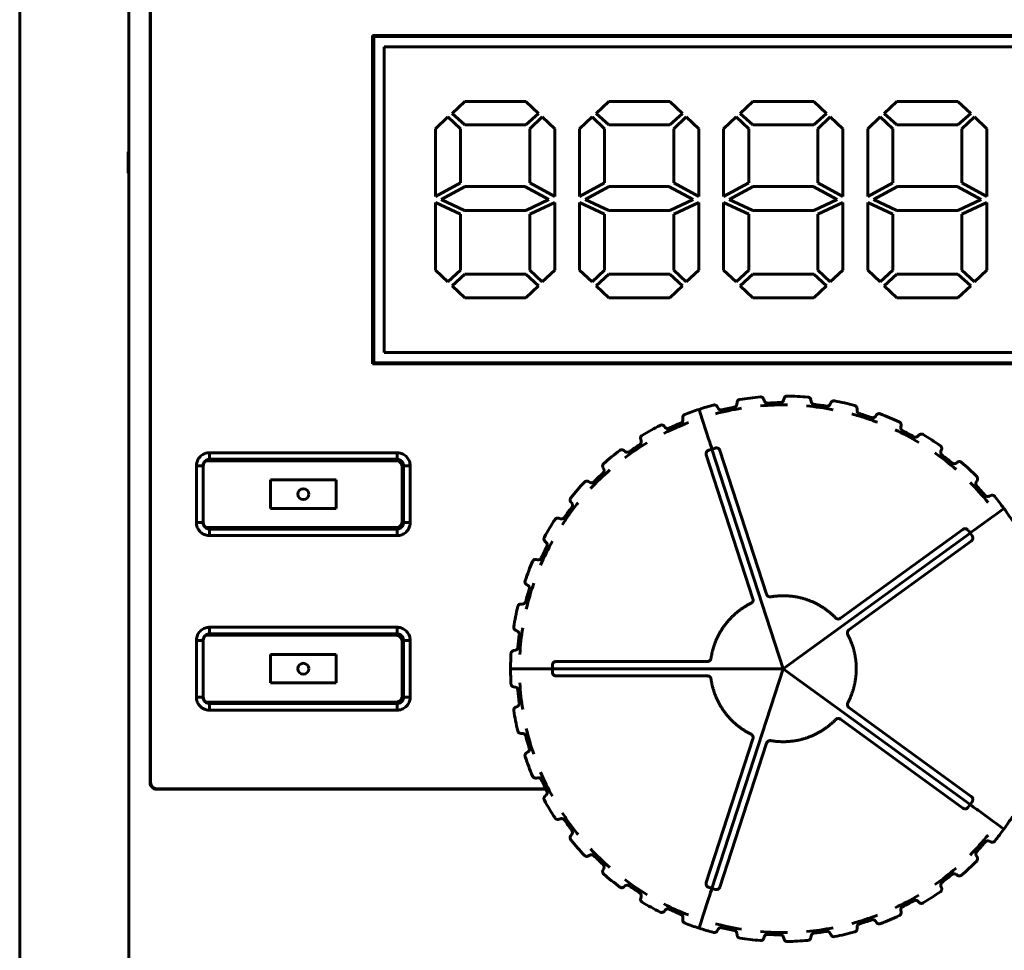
# Model space of a CAD drawing. Header units: millimetres. Extents: x 0 to 594, y 0 to 420.
# Tile 5 of 19: x 157 to 179, y 276 to 297. Entities that reach past the tile are written whole.
import ezdxf

# ---------------------------------------------------------------- set-up
doc = ezdxf.new("R2010")
doc.units = ezdxf.units.MM
doc.linetypes.add('K5LT_BASIC', pattern=[0])
doc.layers.add('Системный слой', color=7, linetype='Continuous')

msp = doc.modelspace()

# ---------------------------------------------------------------- linework, layer by layer
at = {"layer": 'Системный слой', "color": 150, "linetype": 'K5LT_BASIC', "lineweight": 60, "true_color": 0x0080ff}
for p, q in [((156.7221, 254.5382), (156.7221, 312.0382)), ((159.2221, 301.6883), (159.2221, 257.3382)), ((159.7112, 301.1992), (159.7112, 279.9773)), ((159.7221, 301.1882), (159.7221, 279.9882)), ((183.633, 297.0991), (164.8112, 297.0991)), ((164.8352, 297.0751), (164.8112, 297.0991)), ((164.8112, 297.0991), (164.8112, 289.5773)), ((183.609, 297.0751), (164.8352, 297.0751)), ((164.8352, 297.0751), (164.8352, 289.6013)), ((165.0721, 289.8382), (165.0721, 296.8382)), ((165.0721, 296.8382), (183.3721, 296.8382)), ((166.9234, 295.5882), (166.6301, 295.3128)), ((168.3187, 295.5882), (166.9234, 295.5882)), ((168.612, 295.3128), (168.3187, 295.5882)), ((170.225, 295.5882), (169.9318, 295.3128)), ((171.6204, 295.5882), (170.225, 295.5882)), ((171.9136, 295.3128), (171.6204, 295.5882)), ((173.5267, 295.5882), (173.2334, 295.3128)), ((174.922, 295.5882), (173.5267, 295.5882)), ((175.2153, 295.3128), (174.922, 295.5882)), ((176.8283, 295.5882), (176.5351, 295.3128)), ((178.2236, 295.5882), (176.8283, 295.5882)), ((178.5169, 295.3128), (178.2236, 295.5882)), ((166.5368, 295.2315), (166.2524, 294.9624)), ((166.8256, 294.9624), (166.5368, 295.2315)), ((166.6301, 295.3128), (166.9234, 295.05)), ((168.3187, 295.05), (168.612, 295.3128)), ((168.6964, 295.2315), (168.412, 294.9624)), ((168.9853, 294.9624), (168.6964, 295.2315)), ((169.8384, 295.2315), (169.554, 294.9624)), ((170.1273, 294.9624), (169.8384, 295.2315)), ((169.9318, 295.3128), (170.225, 295.05)), ((171.6204, 295.05), (171.9136, 295.3128)), ((171.9981, 295.2315), (171.7137, 294.9624)), ((172.2869, 294.9624), (171.9981, 295.2315)), ((173.1401, 295.2315), (172.8557, 294.9624)), ((173.4289, 294.9624), (173.1401, 295.2315)), ((173.2334, 295.3128), (173.5267, 295.05)), ((174.922, 295.05), (175.2153, 295.3128)), ((175.2997, 295.2315), (175.0153, 294.9624)), ((175.5886, 294.9624), (175.2997, 295.2315)), ((176.4417, 295.2315), (176.1573, 294.9624)), ((176.7306, 294.9624), (176.4417, 295.2315)), ((176.5351, 295.3128), (176.8283, 295.05)), ((178.2236, 295.05), (178.5169, 295.3128)), ((178.6014, 295.2315), (178.317, 294.9624)), ((178.8902, 294.9624), (178.6014, 295.2315)), ((166.2524, 294.9624), (166.2524, 293.4102)), ((166.8256, 293.7231), (166.8256, 294.9624)), ((166.9234, 295.05), (168.3187, 295.05)), ((168.412, 294.9624), (168.412, 293.7231)), ((168.9853, 293.4102), (168.9853, 294.9624)), ((169.554, 294.9624), (169.554, 293.4102)), ((170.1273, 293.7231), (170.1273, 294.9624)), ((170.225, 295.05), (171.6204, 295.05)), ((171.7137, 294.9624), (171.7137, 293.7231)), ((172.2869, 293.4102), (172.2869, 294.9624)), ((172.8557, 294.9624), (172.8557, 293.4102)), ((173.4289, 293.7231), (173.4289, 294.9624)), ((173.5267, 295.05), (174.922, 295.05)), ((175.0153, 294.9624), (175.0153, 293.7231)), ((175.5886, 293.4102), (175.5886, 294.9624)), ((176.1573, 294.9624), (176.1573, 293.4102)), ((176.7306, 293.7231), (176.7306, 294.9624)), ((176.8283, 295.05), (178.2236, 295.05)), ((178.317, 294.9624), (178.317, 293.7231)), ((178.8902, 293.4102), (178.8902, 294.9624)), ((159.2221, 294.4434), (159.207, 294.4359)), ((159.2222, 294.4361), (159.207, 294.4359)), ((159.207, 294.4359), (159.207, 293.9406)), ((159.207, 293.9406), (159.2222, 293.9403)), ((159.2221, 293.933), (159.207, 293.9406)), ((166.2524, 293.4102), (166.8256, 293.7231)), ((166.9323, 293.6418), (166.3813, 293.3414)), ((168.3009, 293.6418), (166.9323, 293.6418)), ((168.8519, 293.3414), (168.3009, 293.6418)), ((168.412, 293.7231), (168.9853, 293.4102)), ((169.554, 293.4102), (170.1273, 293.7231)), ((170.2339, 293.6418), (169.6829, 293.3414)), ((171.6026, 293.6418), (170.2339, 293.6418)), ((172.1536, 293.3414), (171.6026, 293.6418)), ((171.7137, 293.7231), (172.2869, 293.4102)), ((172.8557, 293.4102), (173.4289, 293.7231)), ((173.5356, 293.6418), (172.9846, 293.3414)), ((174.9042, 293.6418), (173.5356, 293.6418)), ((175.4552, 293.3414), (174.9042, 293.6418)), ((175.0153, 293.7231), (175.5886, 293.4102)), ((176.1573, 293.4102), (176.7306, 293.7231)), ((176.8372, 293.6418), (176.2862, 293.3414)), ((178.2059, 293.6418), (176.8372, 293.6418)), ((178.7569, 293.3414), (178.2059, 293.6418)), ((178.317, 293.7231), (178.8902, 293.4102)), ((166.8256, 293.0034), (166.2524, 293.2725)), ((166.2524, 293.2725), (166.2524, 291.7203)), ((166.3813, 293.3414), (166.9189, 293.0847)), ((168.3187, 293.091), (168.8519, 293.3414)), ((168.9853, 293.2725), (168.412, 293.0034)), ((168.9853, 291.7203), (168.9853, 293.2725)), ((169.554, 293.2725), (169.554, 291.7203)), ((170.1273, 293.0034), (169.554, 293.2725)), ((169.6829, 293.3414), (170.2206, 293.0847)), ((171.6204, 293.091), (172.1536, 293.3414)), ((172.2869, 293.2725), (171.7137, 293.0034)), ((172.2869, 291.7203), (172.2869, 293.2725)), ((172.8557, 293.2725), (172.8557, 291.7203)), ((173.4289, 293.0034), (172.8557, 293.2725)), ((172.9846, 293.3414), (173.5222, 293.0847)), ((174.922, 293.091), (175.4552, 293.3414)), ((175.5886, 293.2725), (175.0153, 293.0034)), ((175.5886, 291.7203), (175.5886, 293.2725)), ((176.1573, 293.2725), (176.1573, 291.7203)), ((176.7306, 293.0034), (176.1573, 293.2725)), ((176.2862, 293.3414), (176.8239, 293.0847)), ((178.2236, 293.091), (178.7569, 293.3414)), ((178.8902, 293.2725), (178.317, 293.0034)), ((178.8902, 291.7203), (178.8902, 293.2725)), ((166.8256, 291.7203), (166.8256, 293.0034)), ((166.9189, 293.0847), (168.3187, 293.091)), ((168.412, 293.0034), (168.412, 291.7203)), ((170.1273, 291.7203), (170.1273, 293.0034)), ((170.2206, 293.0847), (171.6204, 293.091)), ((171.7137, 293.0034), (171.7137, 291.7203)), ((173.4289, 291.7203), (173.4289, 293.0034)), ((173.5222, 293.0847), (174.922, 293.091)), ((175.0153, 293.0034), (175.0153, 291.7203)), ((176.7306, 291.7203), (176.7306, 293.0034)), ((176.8239, 293.0847), (178.2236, 293.091)), ((178.317, 293.0034), (178.317, 291.7203)), ((166.2524, 291.7203), (166.5368, 291.4512)), ((166.5368, 291.4512), (166.8256, 291.7203)), ((166.9234, 291.6265), (166.6301, 291.3636)), ((168.3187, 291.6265), (166.9234, 291.6265)), ((168.612, 291.3636), (168.3187, 291.6265)), ((168.412, 291.7203), (168.6964, 291.4512)), ((168.6964, 291.4512), (168.9853, 291.7203)), ((169.554, 291.7203), (169.8384, 291.4512)), ((169.8384, 291.4512), (170.1273, 291.7203)), ((170.225, 291.6265), (169.9318, 291.3636)), ((171.6204, 291.6265), (170.225, 291.6265)), ((171.9136, 291.3636), (171.6204, 291.6265)), ((171.7137, 291.7203), (171.9981, 291.4512)), ((171.9981, 291.4512), (172.2869, 291.7203)), ((172.8557, 291.7203), (173.1401, 291.4512)), ((173.1401, 291.4512), (173.4289, 291.7203)), ((173.5267, 291.6265), (173.2334, 291.3636)), ((174.922, 291.6265), (173.5267, 291.6265)), ((175.2153, 291.3636), (174.922, 291.6265)), ((175.0153, 291.7203), (175.2997, 291.4512)), ((175.2997, 291.4512), (175.5886, 291.7203)), ((176.1573, 291.7203), (176.4417, 291.4512)), ((176.4417, 291.4512), (176.7306, 291.7203)), ((176.8283, 291.6265), (176.5351, 291.3636)), ((178.2236, 291.6265), (176.8283, 291.6265)), ((178.5169, 291.3636), (178.2236, 291.6265)), ((178.317, 291.7203), (178.6014, 291.4512)), ((178.6014, 291.4512), (178.8902, 291.7203)), ((166.6301, 291.3636), (166.9234, 291.0882)), ((168.3187, 291.0882), (168.612, 291.3636)), ((169.9318, 291.3636), (170.225, 291.0882)), ((171.6204, 291.0882), (171.9136, 291.3636)), ((173.2334, 291.3636), (173.5267, 291.0882)), ((174.922, 291.0882), (175.2153, 291.3636)), ((176.5351, 291.3636), (176.8283, 291.0882)), ((178.2236, 291.0882), (178.5169, 291.3636)), ((166.9234, 291.0882), (168.3187, 291.0882)), ((170.225, 291.0882), (171.6204, 291.0882)), ((173.5267, 291.0882), (174.922, 291.0882)), ((176.8283, 291.0882), (178.2236, 291.0882)), ((183.3721, 289.8382), (165.0721, 289.8382)), ((164.8112, 289.5773), (164.8352, 289.6013)), ((164.8112, 289.5773), (183.633, 289.5773)), ((164.8352, 289.6013), (183.609, 289.6013)), ((173.1591, 288.6505), (173.1629, 288.6911)), ((173.787, 288.7275), (173.7734, 288.7661)), ((174.228, 288.743), (174.2387, 288.7823)), ((174.8597, 288.7097), (174.853, 288.7502)), ((175.2967, 288.6484), (175.3141, 288.6853)), ((172.3628, 288.3107), (172.2908, 288.5323)), ((172.2908, 288.5323), (172.3628, 288.3107)), ((172.7275, 288.5586), (172.7075, 288.5944)), ((175.913, 288.506), (175.9135, 288.547)), ((176.3563, 288.4031), (176.3326, 288.3697)), ((171.9219, 288.2969), (171.9172, 288.3376)), ((172.3794, 288.2594), (172.3628, 288.3107)), ((172.3628, 288.3107), (172.3794, 288.2594)), ((172.3794, 288.2594), (172.5173, 287.8352)), ((172.5173, 287.8352), (172.3794, 288.2594)), ((176.9149, 288.1226), (176.9225, 288.1627)), ((171.5188, 288.1175), (171.4919, 288.1481)), ((177.3045, 287.9154), (177.3336, 287.9442)), ((170.9656, 287.8107), (170.9538, 287.85)), ((172.5279, 287.8024), (172.5173, 287.8352)), ((172.5173, 287.8352), (172.5279, 287.8024)), ((172.5279, 287.8024), (172.5557, 287.7168)), ((172.5557, 287.7168), (172.5279, 287.8024)), ((172.5734, 287.6624), (172.5557, 287.7168)), ((172.5557, 287.7168), (172.5734, 287.6624)), ((165.3708, 287.5382), (161.0734, 287.5382)), ((161.0734, 287.3869), (161.0734, 287.5382)), ((165.3708, 287.3869), (165.3708, 287.5382)), ((170.5997, 287.5641), (170.5679, 287.5896)), ((172.4569, 287.488), (173.5276, 284.1928)), ((172.5871, 287.6204), (172.5131, 287.5963)), ((172.5734, 287.6624), (172.5871, 287.6204)), ((172.5871, 287.6204), (172.5734, 287.6624)), ((172.5871, 287.6204), (172.6611, 287.6444)), ((172.5871, 287.6204), (174.2221, 282.5882)), ((172.5871, 287.6204), (174.2221, 282.5882)), ((172.7702, 287.5898), (173.8409, 284.2946)), ((177.835, 287.571), (177.8495, 287.6091)), ((165.3387, 287.3548), (160.9904, 287.3548)), ((165.3708, 287.3869), (161.0734, 287.3869)), ((178.1827, 287.2992), (178.2164, 287.3225)), ((160.9234, 287.2369), (160.7721, 287.2369)), ((160.7721, 287.2369), (160.7721, 285.9395)), ((160.9234, 287.2369), (160.9234, 285.9395)), ((160.9276, 285.9437), (160.9276, 287.2328)), ((165.4887, 285.9716), (165.4887, 287.2048)), ((165.5208, 287.2369), (165.6721, 287.2369)), ((165.5208, 285.9395), (165.5208, 287.2369)), ((165.6721, 285.9395), (165.6721, 287.2369)), ((170.1082, 287.1659), (170.0898, 287.2025)), ((163.9721, 286.9132), (162.4721, 286.9132)), ((162.4721, 286.9132), (162.4721, 286.2632)), ((163.9721, 286.2632), (163.9721, 286.9132)), ((169.7907, 286.8594), (169.755, 286.879)), ((178.6454, 286.8679), (178.6662, 286.9029)), ((169.3513, 286.4149), (169.3758, 286.382)), ((178.9406, 286.5399), (178.9778, 286.557)), ((162.4721, 286.2632), (163.9721, 286.2632)), ((179.0899, 286.1249), (179.2785, 286.2619)), ((179.2785, 286.2619), (179.0899, 286.1249)), ((160.9234, 285.9395), (160.7721, 285.9395)), ((165.5208, 285.9395), (165.6721, 285.9395)), ((169.1165, 286.025), (169.0776, 286.0381)), ((179.0463, 286.0932), (178.6855, 285.8311)), ((178.6855, 285.8311), (179.0463, 286.0932)), ((179.0463, 286.0932), (179.0899, 286.1249)), ((179.0899, 286.1249), (179.0463, 286.0932)), ((160.9904, 285.8216), (165.3387, 285.8216)), ((161.0734, 285.7895), (165.3708, 285.7895)), ((161.0734, 285.7895), (161.0734, 285.6382)), ((165.3708, 285.7895), (165.3708, 285.6382)), ((178.5027, 285.6983), (174.2221, 282.5882)), ((178.5027, 285.6983), (174.2221, 282.5882)), ((178.3366, 285.7811), (175.5335, 283.7446)), ((178.5027, 285.6983), (178.457, 285.7612)), ((178.5384, 285.7242), (178.5027, 285.6983)), ((178.5027, 285.6983), (178.5384, 285.7242)), ((178.5027, 285.6983), (178.5484, 285.6353)), ((178.5384, 285.7242), (178.5848, 285.7579)), ((178.5848, 285.7579), (178.5384, 285.7242)), ((178.6576, 285.8108), (178.5848, 285.7579)), ((178.5848, 285.7579), (178.6576, 285.8108)), ((178.6576, 285.8108), (178.6855, 285.8311)), ((178.6855, 285.8311), (178.6576, 285.8108)), ((161.0734, 285.6382), (165.3708, 285.6382)), ((168.7906, 285.4829), (168.7609, 285.5108)), ((178.5302, 285.5147), (175.7272, 283.4781)), ((168.5972, 285.0862), (168.5567, 285.0924)), ((168.3704, 284.4957), (168.3363, 284.5181)), ((168.2489, 284.0715), (168.2079, 284.0706)), ((165.3708, 283.5382), (161.0734, 283.5382)), ((161.0734, 283.3869), (161.0734, 283.5382)), ((165.3708, 283.3869), (165.3708, 283.5382)), ((168.1281, 283.4506), (168.0906, 283.4667)), ((160.9234, 283.2369), (160.7721, 283.2369)), ((160.7721, 283.2369), (160.7721, 281.9395)), ((160.9234, 283.2369), (160.9234, 281.9395)), ((160.9276, 283.2328), (160.9276, 281.9437)), ((165.3387, 283.3548), (160.9904, 283.3548)), ((165.3708, 283.3869), (161.0734, 283.3869)), ((165.4887, 281.9716), (165.4887, 283.2048)), ((165.5208, 283.2369), (165.6721, 283.2369)), ((165.5208, 281.9395), (165.5208, 283.2369)), ((165.6721, 281.9395), (165.6721, 283.2369)), ((168.0821, 283.0118), (168.0419, 283.0037)), ((163.9721, 282.9132), (162.4721, 282.9132)), ((162.4721, 282.9132), (162.4721, 282.2632)), ((163.9721, 282.2632), (163.9721, 282.9132)), ((169.0167, 282.7529), (172.4815, 282.7529)), ((168.2052, 282.5882), (167.9721, 282.5882)), ((167.9721, 282.5882), (168.2052, 282.5882)), ((168.2591, 282.5882), (168.2052, 282.5882)), ((168.2052, 282.5882), (168.2591, 282.5882)), ((168.2591, 282.5882), (168.7051, 282.5882)), ((168.7051, 282.5882), (168.2591, 282.5882)), ((168.7396, 282.5882), (168.7051, 282.5882)), ((168.7051, 282.5882), (168.7396, 282.5882)), ((168.7396, 282.5882), (168.8296, 282.5882)), ((168.8296, 282.5882), (168.7396, 282.5882)), ((168.8868, 282.5882), (168.8296, 282.5882)), ((168.8296, 282.5882), (168.8868, 282.5882)), ((168.8868, 282.5882), (168.931, 282.5882)), ((168.931, 282.5882), (168.8868, 282.5882)), ((168.931, 282.5882), (168.931, 282.666)), ((168.931, 282.5882), (174.2221, 282.5882)), ((168.931, 282.5882), (168.931, 282.5104)), ((168.931, 282.5882), (174.2221, 282.5882)), ((172.5871, 277.5561), (174.2221, 282.5882)), ((172.5871, 277.5561), (174.2221, 282.5882)), ((178.5027, 279.4782), (174.2221, 282.5882)), ((178.5027, 279.4782), (174.2221, 282.5882)), ((169.0167, 282.4235), (172.4815, 282.4235)), ((162.4721, 282.2632), (163.9721, 282.2632)), ((168.0821, 282.1647), (168.0419, 282.1728)), ((160.9234, 281.9395), (160.7721, 281.9395)), ((165.5208, 281.9395), (165.6721, 281.9395)), ((160.9904, 281.8216), (165.3387, 281.8216)), ((161.0734, 281.7895), (165.3708, 281.7895)), ((161.0734, 281.7895), (161.0734, 281.6382)), ((161.0734, 281.6382), (165.3708, 281.6382)), ((165.3708, 281.7895), (165.3708, 281.6382)), ((168.1281, 281.7258), (168.0906, 281.7097)), ((178.5302, 279.6618), (175.7272, 281.6983)), ((178.3366, 279.3953), (175.5335, 281.4318)), ((168.2489, 281.1049), (168.2079, 281.1059)), ((172.4569, 277.6884), (173.5276, 280.9836)), ((172.7702, 277.5867), (173.8409, 280.8819)), ((168.3704, 280.6807), (168.3363, 280.6584)), ((168.5972, 280.0902), (168.5567, 280.084)), ((159.8612, 279.8273), (168.7829, 279.8273)), ((159.8721, 279.8382), (168.7774, 279.8382)), ((168.7906, 279.6936), (168.7609, 279.6656)), ((178.5027, 279.4782), (178.457, 279.4153)), ((178.5027, 279.4782), (178.5484, 279.5411)), ((178.5027, 279.4782), (178.5384, 279.4522)), ((178.5384, 279.4522), (178.5027, 279.4782)), ((178.5848, 279.4186), (178.5384, 279.4522)), ((178.5384, 279.4522), (178.5848, 279.4186)), ((178.5848, 279.4186), (178.6576, 279.3657)), ((178.6576, 279.3657), (178.5848, 279.4186)), ((178.6855, 279.3454), (178.6576, 279.3657)), ((178.6576, 279.3657), (178.6855, 279.3454)), ((169.0776, 279.1383), (169.1165, 279.1514)), ((178.6855, 279.3454), (179.0463, 279.0832)), ((179.0463, 279.0832), (178.6855, 279.3454)), ((179.0899, 279.0515), (179.0463, 279.0832)), ((179.0463, 279.0832), (179.0899, 279.0515)), ((179.2785, 278.9146), (179.0899, 279.0515)), ((179.0899, 279.0515), (179.2785, 278.9146)), ((169.3758, 278.7945), (169.3513, 278.7616)), ((178.9406, 278.6365), (178.9778, 278.6194)), ((169.7907, 278.317), (169.755, 278.2974)), ((178.6454, 278.3086), (178.6662, 278.2735)), ((170.1082, 278.0106), (170.0898, 277.9739)), ((178.1827, 277.8772), (178.2164, 277.8539)), ((170.5997, 277.6124), (170.5679, 277.5869)), ((172.5871, 277.5561), (172.5131, 277.5801)), ((177.835, 277.6055), (177.8495, 277.5674)), ((170.9656, 277.3657), (170.9538, 277.3265)), ((172.3794, 276.917), (172.5173, 277.3412)), ((172.5173, 277.3412), (172.3794, 276.917)), ((172.5279, 277.374), (172.5173, 277.3412)), ((172.5173, 277.3412), (172.5279, 277.374)), ((172.5279, 277.374), (172.5557, 277.4596)), ((172.5557, 277.4596), (172.5279, 277.374)), ((172.5734, 277.5141), (172.5557, 277.4596)), ((172.5557, 277.4596), (172.5734, 277.5141)), ((172.5734, 277.5141), (172.5871, 277.5561)), ((172.5871, 277.5561), (172.5734, 277.5141)), ((172.5871, 277.5561), (172.6611, 277.5321)), ((177.3045, 277.2611), (177.3336, 277.2322)), ((171.5188, 277.059), (171.4919, 277.0283)), ((171.9219, 276.8796), (171.9172, 276.8389)), ((172.3794, 276.917), (172.3628, 276.8658)), ((172.3628, 276.8658), (172.3794, 276.917)), ((176.9149, 277.0538), (176.9225, 277.0138)), ((172.3628, 276.8658), (172.2908, 276.6441)), ((172.2908, 276.6441), (172.3628, 276.8658)), ((175.9135, 276.6294), (175.913, 276.6704)), ((176.3326, 276.8067), (176.3563, 276.7733)), ((172.7275, 276.6178), (172.7075, 276.5821)), ((173.1591, 276.526), (173.1629, 276.4854)), ((173.787, 276.449), (173.7734, 276.4103)), ((174.228, 276.4335), (174.2387, 276.3942)), ((174.8597, 276.4667), (174.853, 276.4263)), ((175.2967, 276.528), (175.3141, 276.4911))]:
    msp.add_line(p, q, dxfattribs=at)
for centre in [(163.2221, 286.5882), (163.2221, 282.5882)]:
    msp.add_circle(centre, 0.125, dxfattribs=at)
for radius, start, end in [(6.25, 104.82549, 108), (6.25, 94.82549, 99.17471), (6.0456, 89.07819, 94.92206), (6.0998, 90.61681, 93.38286), (6.25, 84.82549, 89.17471), (6.0998, 80.61681, 83.38286), (6.25, 74.82549, 79.17471), (6.25, 108, 111.17451), (6.0456, 99.07819, 104.92206), (6.0998, 100.61681, 103.38286), (6.0456, 79.07819, 84.92206), (6.0456, 72, 74.92206), (6.0998, 70.61714, 73.38286), (6.25, 64.82529, 69.17451), (6.25, 116.82529, 121.17451), (6.0456, 111.07794, 116.92181), (6.0998, 112.61714, 115.38319), (6.0456, 69.07794, 72), (6.0456, 59.07794, 64.92181), (6.0998, 60.61714, 63.38319), (6.25, 54.82529, 59.17451), (6.0456, 121.07794, 126.92181), (6.0998, 122.61714, 125.38319), (6.25, 126.82529, 131.17451), (6.0456, 49.07794, 54.92181), (6.0998, 50.61714, 53.38319), (6.25, 44.82529, 49.17451), (6.0456, 131.07794, 136.92181), (6.0998, 132.61714, 135.38319), (6.25, 136.82529, 141.17451), (6.0456, 39.07794, 44.92181), (6.0998, 40.61714, 43.38319), (6.0456, 141.07794, 144), (6.25, 36, 39.17451), (6.0456, 144, 146.92206), (6.0998, 142.61714, 145.38286), (6.25, 32.82549, 36), (6.25, 146.82549, 151.17471), (6.0456, 151.07819, 156.92206), (6.0998, 152.61681, 155.38286), (6.25, 156.82549, 161.17471), (6.0998, 162.61681, 165.38286), (6.0456, 161.07819, 166.92206), (6.25, 166.82549, 171.17471), (6.0456, 171.07819, 176.92206), (6.0998, 172.61681, 175.38286), (6.25, 176.82549, 180), (6.25, 180, 183.17451), (6.0998, 184.61714, 187.38319), (6.0456, 183.07794, 188.92181), (6.25, 188.82529, 193.17451), (6.0456, 193.07794, 198.92181), (6.0998, 194.61714, 197.38319), (6.25, 198.82529, 203.17451), (6.0456, 203.07794, 208.92181), (6.0998, 204.61714, 207.38319), (6.25, 208.82529, 213.17451), (6.0456, 213.07794, 216), (6.25, 324, 327.17451), (6.0998, 214.61714, 217.38286), (6.0456, 216, 218.92206), (6.25, 320.82549, 324), (6.0456, 315.07819, 320.92206), (6.25, 218.82549, 223.17471), (6.0456, 223.07819, 228.92206), (6.0998, 316.61681, 319.38286), (6.0998, 224.61681, 227.38286), (6.0456, 305.07819, 310.92206), (6.25, 310.82549, 315.17471), (6.25, 228.82549, 233.17471), (6.0998, 306.61681, 309.38286), (6.0456, 233.07819, 238.92206), (6.0998, 234.61681, 237.38286), (6.0456, 295.07819, 300.92206), (6.25, 300.82549, 305.17471), (6.25, 238.82549, 243.17471), (6.0456, 243.07819, 248.92206), (6.0998, 296.61681, 299.38286), (6.0998, 244.61681, 247.38286), (6.0456, 288, 290.92206), (6.25, 290.82549, 295.17471), (6.25, 248.82549, 252), (6.0456, 255.07794, 260.92181), (6.0998, 256.61714, 259.38319), (6.0456, 285.07794, 288), (6.0998, 286.61714, 289.38286), (6.25, 252, 255.17451), (6.0456, 265.07794, 270.92181), (6.0998, 266.61714, 269.38319), (6.0456, 275.07794, 280.92181), (6.0998, 276.61714, 279.38319), (6.25, 280.82529, 285.17451), (6.25, 260.82529, 265.17451), (6.25, 270.82529, 275.17451)]:
    msp.add_arc((174.2221, 282.5882), radius, start, end, dxfattribs=at)
for points in [[(172.6229, 288.6302), (172.6294, 288.6319), (172.6424, 288.6335), (172.6622, 288.6308), (172.6805, 288.6231), (172.6963, 288.6107), (172.7041, 288.6002), (172.7075, 288.5944)], [(173.0983, 288.5836), (173.1065, 288.5851), (173.1215, 288.5907), (173.1409, 288.6059), (173.1543, 288.6267), (173.1584, 288.6421), (173.1591, 288.6505)], [(173.1629, 288.6911), (173.1635, 288.6978), (173.1664, 288.7105), (173.1756, 288.728), (173.1891, 288.7426), (173.2063, 288.7533), (173.2189, 288.7572), (173.2256, 288.7583)], [(173.6964, 288.8161), (173.7031, 288.8166), (173.7162, 288.816), (173.7354, 288.8098), (173.752, 288.799), (173.7652, 288.7842), (173.7712, 288.7725), (173.7734, 288.7661)], [(173.787, 288.7275), (173.7898, 288.7196), (173.7975, 288.7056), (173.8155, 288.6887), (173.8379, 288.6786), (173.8538, 288.6769), (173.8622, 288.6774)], [(174.1565, 288.6877), (174.1648, 288.6878), (174.1806, 288.6906), (174.2023, 288.7022), (174.2191, 288.7204), (174.2258, 288.7349), (174.228, 288.743)], [(174.2387, 288.7823), (174.2405, 288.7888), (174.2456, 288.8009), (174.2579, 288.8167), (174.2738, 288.8287), (174.2924, 288.8361), (174.3054, 288.8377), (174.3121, 288.8376)], [(174.7858, 288.8128), (174.7925, 288.8121), (174.8052, 288.8092), (174.8227, 288.8001), (174.8373, 288.7867), (174.8481, 288.7695), (174.8519, 288.7569), (174.853, 288.7502)], [(174.8597, 288.7097), (174.861, 288.7015), (174.8662, 288.6864), (174.881, 288.6666), (174.9014, 288.6528), (174.9167, 288.6483), (174.925, 288.6474)], [(175.2166, 288.6064), (175.2231, 288.6053), (175.236, 288.6049), (175.2551, 288.6093), (175.2724, 288.6183), (175.2869, 288.6316), (175.2938, 288.6424), (175.2967, 288.6484)], [(175.3141, 288.6853), (175.3169, 288.6914), (175.3241, 288.7024), (175.339, 288.7159), (175.3567, 288.7249), (175.3763, 288.729), (175.3893, 288.7283), (175.396, 288.727)], [(175.8581, 288.6203), (175.8646, 288.6185), (175.8767, 288.6135), (175.8925, 288.6012), (175.9044, 288.5854), (175.9119, 288.5668), (175.9135, 288.5538), (175.9135, 288.547)], [(171.9172, 288.3376), (171.9164, 288.3442), (171.9166, 288.3572), (171.922, 288.3764), (171.9322, 288.3935), (171.9467, 288.4074), (171.9582, 288.4138), (171.9646, 288.4163)], [(172.7275, 288.5586), (172.7308, 288.5529), (172.7384, 288.5427), (172.7536, 288.5305), (172.7715, 288.5226), (172.791, 288.5195), (172.8038, 288.5208), (172.8103, 288.5224)], [(175.913, 288.506), (175.9129, 288.4977), (175.9153, 288.4819), (175.9265, 288.4598), (175.9441, 288.4427), (175.9585, 288.4357), (175.9665, 288.4333)], [(176.3563, 288.4031), (176.3602, 288.4086), (176.3691, 288.4182), (176.3861, 288.4289), (176.4051, 288.4346), (176.4251, 288.4353), (176.4378, 288.4323), (176.4441, 288.4299)], [(171.4017, 288.1656), (171.4077, 288.1687), (171.4201, 288.173), (171.44, 288.1744), (171.4595, 288.1707), (171.4776, 288.1618), (171.4874, 288.1532), (171.4919, 288.1481)], [(171.8763, 288.2189), (171.884, 288.2221), (171.8976, 288.2306), (171.9133, 288.2495), (171.9221, 288.2726), (171.9229, 288.2886), (171.9219, 288.2969)], [(176.2465, 288.3423), (176.2544, 288.3395), (176.2702, 288.3368), (176.2945, 288.3403), (176.3165, 288.3515), (176.3278, 288.3629), (176.3326, 288.3697)], [(176.8807, 288.2446), (176.8869, 288.2417), (176.8978, 288.2346), (176.9113, 288.2198), (176.9203, 288.2021), (176.9245, 288.1824), (176.9238, 288.1693), (176.9225, 288.1627)], [(171.5188, 288.1175), (171.5231, 288.1125), (171.5328, 288.1041), (171.5501, 288.0954), (171.5692, 288.0913), (171.589, 288.0923), (171.6013, 288.0963), (171.6073, 288.0991)], [(176.9149, 288.1226), (176.9133, 288.1144), (176.913, 288.0984), (176.9202, 288.0747), (176.9346, 288.0548), (176.9475, 288.0453), (176.955, 288.0416)], [(177.3336, 287.9442), (177.3384, 287.9489), (177.3489, 287.9568), (177.3675, 287.9644), (177.3872, 287.9667), (177.407, 287.9639), (177.419, 287.9588), (177.4248, 287.9553)], [(170.9342, 287.726), (170.9398, 287.7296), (170.9496, 287.7379), (170.961, 287.7541), (170.9677, 287.7723), (170.9695, 287.7917), (170.9675, 287.8044), (170.9656, 287.8107)], [(170.9538, 287.85), (170.9519, 287.8565), (170.9499, 287.8694), (170.9519, 287.8894), (170.9591, 287.9079), (170.9709, 287.924), (170.9811, 287.9322), (170.9868, 287.9357)], [(177.2149, 287.9033), (177.2207, 287.9001), (177.2325, 287.8954), (177.2517, 287.8929), (177.271, 287.8954), (177.2894, 287.9029), (177.2997, 287.9107), (177.3045, 287.9154)], [(170.476, 287.5911), (170.4814, 287.5952), (170.4929, 287.6016), (170.5123, 287.6065), (170.5321, 287.6061), (170.5514, 287.6006), (170.5626, 287.5938), (170.5679, 287.5896)], [(170.5997, 287.5641), (170.6062, 287.5588), (170.6202, 287.551), (170.6445, 287.5462), (170.6688, 287.5496), (170.6833, 287.5565), (170.6901, 287.5614)], [(172.5131, 287.5963), (172.5032, 287.5931), (172.4858, 287.5844), (172.4665, 287.5657), (172.4548, 287.5432), (172.4507, 287.5168), (172.4537, 287.4978), (172.4569, 287.488)], [(172.7702, 287.5898), (172.767, 287.5995), (172.7584, 287.6166), (172.7396, 287.6356), (172.7168, 287.647), (172.6902, 287.6508), (172.671, 287.6476), (172.6611, 287.6444)], [(177.8226, 287.697), (177.8281, 287.6931), (177.8377, 287.6842), (177.8483, 287.6672), (177.8542, 287.6483), (177.8548, 287.6282), (177.8519, 287.6154), (177.8495, 287.6091)], [(177.835, 287.571), (177.8321, 287.5631), (177.829, 287.5474), (177.8319, 287.5229), (177.8426, 287.5007), (177.8537, 287.4892), (177.8604, 287.4842)], [(161.0734, 287.3869), (161.058, 287.3869), (161.027, 287.3822), (160.984, 287.3605), (160.95, 287.3265), (160.9282, 287.2836), (160.9234, 287.2524), (160.9234, 287.2369)], [(161.0776, 287.3828), (161.0276, 287.3828), (160.9654, 287.3449), (160.9276, 287.2828), (160.9276, 287.2328)], [(165.4887, 287.2048), (165.4887, 287.2548), (165.4509, 287.317), (165.3887, 287.3548), (165.3387, 287.3548)], [(165.5208, 287.2369), (165.5208, 287.2523), (165.5161, 287.2833), (165.4944, 287.3263), (165.4604, 287.3604), (165.4175, 287.3821), (165.3863, 287.3869), (165.3708, 287.3869)], [(170.0898, 287.2025), (170.0868, 287.2086), (170.0825, 287.2209), (170.0811, 287.241), (170.0849, 287.2604), (170.0937, 287.2784), (170.1023, 287.2882), (170.1074, 287.2926)], [(178.0924, 287.3029), (178.0976, 287.2987), (178.1085, 287.2919), (178.1274, 287.2861), (178.1467, 287.2854), (178.1658, 287.2896), (178.1772, 287.2954), (178.1827, 287.2992)], [(178.2164, 287.3225), (178.222, 287.3264), (178.2336, 287.3323), (178.2533, 287.3365), (178.2731, 287.3354), (178.2921, 287.3292), (178.303, 287.322), (178.3081, 287.3176)], [(170.092, 287.077), (170.0968, 287.0815), (170.105, 287.0913), (170.1133, 287.1088), (170.1169, 287.1279), (170.1154, 287.1477), (170.1112, 287.1599), (170.1082, 287.1659)], [(169.6642, 286.8646), (169.6688, 286.8696), (169.6789, 286.8778), (169.6972, 286.886), (169.7168, 286.8891), (169.7368, 286.887), (169.749, 286.8823), (169.755, 286.879)], [(169.7907, 286.8594), (169.798, 286.8554), (169.8131, 286.8501), (169.8379, 286.8496), (169.8613, 286.8572), (169.8743, 286.8665), (169.8802, 286.8725)], [(178.6454, 286.8679), (178.642, 286.8622), (178.637, 286.8504), (178.634, 286.8312), (178.6361, 286.8119), (178.6432, 286.7933), (178.6507, 286.7829), (178.6553, 286.778)], [(178.655, 286.9941), (178.6598, 286.9894), (178.6677, 286.9789), (178.6752, 286.9604), (178.6777, 286.9407), (178.6748, 286.9208), (178.6697, 286.9087), (178.6662, 286.9029)], [(169.3513, 286.4149), (169.3473, 286.4203), (169.3409, 286.4317), (169.3361, 286.4512), (169.3364, 286.471), (169.342, 286.4902), (169.3488, 286.5014), (169.353, 286.5067)], [(169.3752, 286.2916), (169.3803, 286.2983), (169.3878, 286.3124), (169.392, 286.3366), (169.3881, 286.361), (169.3808, 286.3753), (169.3758, 286.382)], [(178.8523, 286.5592), (178.8578, 286.5529), (178.8701, 286.5426), (178.8929, 286.5335), (178.9176, 286.5322), (178.933, 286.5364), (178.9406, 286.5399)], [(178.9778, 286.557), (178.9839, 286.5598), (178.9963, 286.5636), (179.0162, 286.5644), (179.0356, 286.56), (179.0534, 286.5505), (179.063, 286.5415), (179.0673, 286.5362)], [(160.9234, 285.9395), (160.9234, 285.9241), (160.9282, 285.8931), (160.9498, 285.8501), (160.9838, 285.8161), (161.0268, 285.7943), (161.0579, 285.7895), (161.0734, 285.7895)], [(160.9276, 285.9437), (160.9276, 285.8937), (160.9654, 285.8315), (161.0276, 285.7937), (161.0776, 285.7937)], [(165.3387, 285.8216), (165.3887, 285.8216), (165.4509, 285.8595), (165.4887, 285.9216), (165.4887, 285.9716)], [(165.3708, 285.7895), (165.3862, 285.7895), (165.4172, 285.7943), (165.4602, 285.8159), (165.4943, 285.8499), (165.516, 285.8929), (165.5208, 285.924), (165.5208, 285.9395)], [(168.9908, 286.0082), (168.9945, 286.0138), (169.0031, 286.0237), (169.0196, 286.0349), (169.0383, 286.0414), (169.0584, 286.0428), (169.0712, 286.0403), (169.0776, 286.0381)], [(169.1165, 286.025), (169.1244, 286.0224), (169.1401, 286.0198), (169.1646, 286.0236), (169.1863, 286.0351), (169.1974, 286.0466), (169.2022, 286.0535)], [(178.457, 285.7612), (178.4508, 285.7696), (178.4372, 285.7835), (178.4135, 285.796), (178.3885, 285.8002), (178.362, 285.796), (178.345, 285.7872), (178.3366, 285.7811)], [(168.7609, 285.5108), (168.756, 285.5155), (168.7477, 285.5256), (168.7395, 285.544), (168.7364, 285.5636), (168.7386, 285.5835), (168.7433, 285.5957), (168.7465, 285.6016)], [(168.8058, 285.3938), (168.8089, 285.3996), (168.8132, 285.4117), (168.815, 285.4313), (168.8117, 285.4505), (168.8035, 285.4684), (168.7954, 285.4783), (168.7906, 285.4829)], [(178.5302, 285.5147), (178.5385, 285.5207), (178.5521, 285.5341), (178.5644, 285.558), (178.5681, 285.5831), (178.5635, 285.6096), (178.5546, 285.6269), (178.5484, 285.6353)], [(168.4764, 285.0478), (168.4791, 285.054), (168.4858, 285.0651), (168.4999, 285.079), (168.5171, 285.0887), (168.5368, 285.0936), (168.55, 285.0934), (168.5567, 285.0924)], [(168.5972, 285.0862), (168.6055, 285.085), (168.6215, 285.0852), (168.6449, 285.0932), (168.6643, 285.1083), (168.6732, 285.1215), (168.6767, 285.1291)], [(168.3363, 284.5181), (168.3307, 284.5218), (168.3208, 284.5304), (168.3095, 284.547), (168.3031, 284.5658), (168.3017, 284.5858), (168.3043, 284.5986), (168.3065, 284.605)], [(168.4009, 284.4106), (168.4034, 284.4186), (168.4056, 284.4344), (168.4012, 284.4587), (168.3892, 284.4803), (168.3774, 284.4911), (168.3704, 284.4957)], [(168.2489, 284.0715), (168.2573, 284.0717), (168.273, 284.0747), (168.2946, 284.0867), (168.3111, 284.1049), (168.3176, 284.1195), (168.3198, 284.1276)], [(173.5276, 284.1928), (173.5305, 284.1837), (173.5335, 284.1661), (173.5305, 284.1415), (173.521, 284.1201), (173.5055, 284.1019), (173.4915, 284.0924), (173.4834, 284.0884)], [(173.9379, 284.2361), (173.929, 284.2346), (173.912, 284.234), (173.8889, 284.2397), (173.8687, 284.2514), (173.8518, 284.2695), (173.8438, 284.2855), (173.8409, 284.2946)], [(168.1366, 284.0127), (168.1382, 284.0193), (168.1428, 284.0316), (168.1547, 284.0479), (168.1701, 284.0603), (168.1882, 284.0683), (168.2012, 284.0704), (168.2079, 284.0706)], [(175.5335, 283.7446), (175.5258, 283.739), (175.51, 283.7307), (175.4856, 283.726), (175.4623, 283.7284), (175.4403, 283.7375), (175.4269, 283.7479), (175.4206, 283.7543)], [(168.0906, 283.4667), (168.0845, 283.4694), (168.0733, 283.4761), (168.0594, 283.4903), (168.0497, 283.5076), (168.0448, 283.5272), (168.0451, 283.5404), (168.0461, 283.5471)], [(168.1729, 283.3721), (168.174, 283.3804), (168.1734, 283.3964), (168.1649, 283.4195), (168.1492, 283.4386), (168.1358, 283.4473), (168.1281, 283.4506)], [(175.7015, 283.3677), (175.6973, 283.3757), (175.6915, 283.3917), (175.6898, 283.4155), (175.6947, 283.4383), (175.7067, 283.46), (175.7194, 283.4725), (175.7272, 283.4781)], [(161.0734, 283.3869), (161.058, 283.3869), (161.027, 283.3822), (160.984, 283.3605), (160.95, 283.3265), (160.9282, 283.2836), (160.9234, 283.2524), (160.9234, 283.2369)], [(161.0776, 283.3828), (161.0276, 283.3828), (160.9654, 283.3449), (160.9276, 283.2828), (160.9276, 283.2328)], [(165.4887, 283.2048), (165.4887, 283.2548), (165.4509, 283.317), (165.3887, 283.3548), (165.3387, 283.3548)], [(165.5208, 283.2369), (165.5208, 283.2523), (165.5161, 283.2833), (165.4944, 283.3263), (165.4604, 283.3604), (165.4175, 283.3821), (165.3863, 283.3869), (165.3708, 283.3869)], [(167.9817, 282.9343), (167.9821, 282.9411), (167.9845, 282.9539), (167.9932, 282.9719), (168.0062, 282.9869), (168.0229, 282.9981), (168.0353, 283.0024), (168.0419, 283.0037)], [(168.0821, 283.0118), (168.0885, 283.013), (168.1006, 283.0171), (168.1169, 283.0279), (168.1299, 283.0424), (168.1389, 283.06), (168.1416, 283.0726), (168.1421, 283.0792)], [(169.0167, 282.7529), (169.0064, 282.7529), (168.9875, 282.75), (168.9636, 282.738), (168.9458, 282.7198), (168.9339, 282.6957), (168.931, 282.6765), (168.931, 282.666)], [(172.5671, 282.8272), (172.5658, 282.8182), (172.5611, 282.8019), (172.5485, 282.7816), (172.5311, 282.766), (172.5087, 282.7555), (172.491, 282.7529), (172.4815, 282.7529)], [(168.931, 282.5104), (168.931, 282.5), (168.9339, 282.4807), (168.9457, 282.4567), (168.9635, 282.4386), (168.9874, 282.4265), (169.0064, 282.4235), (169.0167, 282.4235)], [(172.4815, 282.4235), (172.491, 282.4235), (172.5087, 282.4209), (172.5312, 282.4104), (172.5486, 282.3948), (172.5611, 282.3745), (172.5658, 282.3582), (172.5671, 282.3493)], [(168.0419, 282.1728), (168.0353, 282.1741), (168.0231, 282.1783), (168.0065, 282.1893), (167.9934, 282.2043), (167.9846, 282.2224), (167.9821, 282.2353), (167.9817, 282.2421)], [(168.1421, 282.0972), (168.1414, 282.1055), (168.1375, 282.121), (168.1245, 282.1418), (168.1052, 282.1574), (168.0903, 282.163), (168.0821, 282.1647)], [(160.9234, 281.9395), (160.9234, 281.9241), (160.9282, 281.8931), (160.9498, 281.8501), (160.9838, 281.8161), (161.0268, 281.7943), (161.0579, 281.7895), (161.0734, 281.7895)], [(160.9276, 281.9437), (160.9276, 281.8937), (160.9654, 281.8315), (161.0276, 281.7937), (161.0776, 281.7937)], [(165.3387, 281.8216), (165.3887, 281.8216), (165.4509, 281.8595), (165.4887, 281.9216), (165.4887, 281.9716)], [(165.3708, 281.7895), (165.3862, 281.7895), (165.4172, 281.7943), (165.4602, 281.8159), (165.4943, 281.8499), (165.516, 281.8929), (165.5208, 281.924), (165.5208, 281.9395)], [(168.0461, 281.6293), (168.0451, 281.636), (168.0448, 281.6491), (168.0496, 281.6685), (168.0592, 281.6859), (168.0732, 281.7003), (168.0844, 281.7071), (168.0906, 281.7097)], [(168.1281, 281.7258), (168.1342, 281.7284), (168.1452, 281.735), (168.1588, 281.7488), (168.1686, 281.7657), (168.1737, 281.7848), (168.1738, 281.7978), (168.1729, 281.8044)], [(175.7272, 281.6983), (175.7194, 281.704), (175.7066, 281.7165), (175.6946, 281.7382), (175.6898, 281.761), (175.6916, 281.7848), (175.6973, 281.8007), (175.7015, 281.8087)], [(175.4206, 281.4221), (175.427, 281.4286), (175.4403, 281.439), (175.4624, 281.4481), (175.4857, 281.4504), (175.51, 281.4457), (175.5258, 281.4375), (175.5335, 281.4318)], [(168.2079, 281.1059), (168.2012, 281.106), (168.1882, 281.1081), (168.1699, 281.1162), (168.1545, 281.1287), (168.1428, 281.145), (168.1382, 281.1572), (168.1366, 281.1637)], [(168.3198, 281.0489), (168.3181, 281.0553), (168.3132, 281.0672), (168.3014, 281.083), (168.2861, 281.095), (168.2682, 281.1028), (168.2555, 281.1048), (168.2489, 281.1049)], [(173.4834, 281.088), (173.4916, 281.084), (173.5056, 281.0745), (173.521, 281.0563), (173.5305, 281.0349), (173.5335, 281.0103), (173.5305, 280.9927), (173.5276, 280.9836)], [(173.8409, 280.8819), (173.8438, 280.891), (173.8518, 280.907), (173.8687, 280.9251), (173.8889, 280.9368), (173.9121, 280.9424), (173.9291, 280.9419), (173.9379, 280.9403)], [(168.3704, 280.6807), (168.3774, 280.6853), (168.3892, 280.6962), (168.4012, 280.7178), (168.4056, 280.742), (168.4034, 280.7579), (168.4009, 280.7658)], [(168.3065, 280.5715), (168.3043, 280.5778), (168.3017, 280.5907), (168.3031, 280.6106), (168.3095, 280.6294), (168.3208, 280.6461), (168.3307, 280.6547), (168.3363, 280.6584)], [(168.5567, 280.084), (168.55, 280.083), (168.5369, 280.0828), (168.5175, 280.0876), (168.5001, 280.0973), (168.4858, 280.1112), (168.4791, 280.1224), (168.4764, 280.1286)], [(168.6767, 280.0473), (168.674, 280.0533), (168.6672, 280.0641), (168.6531, 280.0774), (168.636, 280.0868), (168.6167, 280.0915), (168.6038, 280.0912), (168.5972, 280.0902)], [(159.8612, 279.8273), (159.8112, 279.8273), (159.7491, 279.8652), (159.7112, 279.9273), (159.7112, 279.9773)], [(159.7221, 279.9882), (159.7221, 279.9382), (159.76, 279.8761), (159.8221, 279.8382), (159.8721, 279.8382)], [(168.7465, 279.5748), (168.7433, 279.5808), (168.7386, 279.593), (168.7364, 279.6129), (168.7395, 279.6325), (168.7477, 279.6508), (168.756, 279.661), (168.7609, 279.6656)], [(168.7906, 279.6936), (168.7967, 279.6993), (168.8063, 279.712), (168.8145, 279.7354), (168.8145, 279.76), (168.8097, 279.7753), (168.8058, 279.7827)], [(178.5484, 279.5411), (178.5546, 279.5496), (178.5635, 279.5669), (178.5681, 279.5933), (178.5644, 279.6184), (178.5522, 279.6422), (178.5386, 279.6557), (178.5302, 279.6618)], [(178.3366, 279.3953), (178.3449, 279.3893), (178.3619, 279.3805), (178.3883, 279.3762), (178.4134, 279.3804), (178.4372, 279.3929), (178.4508, 279.4068), (178.457, 279.4153)], [(169.0776, 279.1383), (169.0712, 279.1361), (169.0584, 279.1336), (169.0383, 279.135), (169.0196, 279.1415), (169.0031, 279.1527), (168.9945, 279.1626), (168.9908, 279.1683)], [(169.2022, 279.123), (169.1974, 279.1299), (169.1863, 279.1413), (169.1646, 279.1528), (169.1401, 279.1566), (169.1244, 279.1541), (169.1165, 279.1514)], [(169.353, 278.6698), (169.3488, 278.675), (169.342, 278.6862), (169.3364, 278.7054), (169.3361, 278.7253), (169.3409, 278.7447), (169.3473, 278.7562), (169.3513, 278.7616)], [(169.3758, 278.7945), (169.3808, 278.8012), (169.3881, 278.8154), (169.392, 278.8398), (169.3878, 278.864), (169.3803, 278.8782), (169.3752, 278.8848)], [(178.9406, 278.6365), (178.9346, 278.6393), (178.9225, 278.6431), (178.9029, 278.644), (178.8839, 278.6399), (178.8663, 278.6309), (178.8567, 278.6223), (178.8523, 278.6172)], [(179.0673, 278.6402), (179.063, 278.635), (179.0535, 278.626), (179.0359, 278.6166), (179.0165, 278.6121), (178.9965, 278.6128), (178.984, 278.6166), (178.9778, 278.6194)], [(169.755, 278.2974), (169.749, 278.2942), (169.7368, 278.2894), (169.7168, 278.2873), (169.6972, 278.2904), (169.679, 278.2986), (169.6688, 278.3069), (169.6642, 278.3118)], [(169.8802, 278.304), (169.8755, 278.3087), (169.8654, 278.3165), (169.8473, 278.3243), (169.8281, 278.3271), (169.8085, 278.3248), (169.7965, 278.3202), (169.7907, 278.317)], [(178.6553, 278.3984), (178.6496, 278.3923), (178.6407, 278.379), (178.6339, 278.3554), (178.6353, 278.3307), (178.6411, 278.3158), (178.6454, 278.3086)], [(178.6662, 278.2735), (178.6697, 278.2677), (178.6748, 278.2557), (178.6776, 278.2361), (178.6753, 278.2164), (178.6677, 278.1976), (178.6598, 278.1871), (178.655, 278.1823)], [(170.1082, 278.0106), (170.1119, 278.018), (170.1167, 278.0333), (170.1163, 278.058), (170.1079, 278.0811), (170.0981, 278.0938), (170.092, 278.0994)], [(170.1074, 277.8838), (170.1024, 277.8882), (170.0938, 277.898), (170.085, 277.9157), (170.0811, 277.9352), (170.0825, 277.9554), (170.0867, 277.9678), (170.0898, 277.9739)], [(178.1827, 277.8772), (178.1758, 277.882), (178.1614, 277.8888), (178.1368, 277.8918), (178.1128, 277.8868), (178.0989, 277.8789), (178.0924, 277.8735)], [(178.3081, 277.8588), (178.303, 277.8544), (178.292, 277.8472), (178.2728, 277.841), (178.2531, 277.84), (178.2337, 277.8441), (178.222, 277.8501), (178.2164, 277.8539)], [(170.5679, 277.5869), (170.5626, 277.5826), (170.5514, 277.5759), (170.5321, 277.5703), (170.5123, 277.57), (170.4929, 277.5749), (170.4814, 277.5813), (170.476, 277.5853)], [(170.6901, 277.6151), (170.6833, 277.6199), (170.6688, 277.6269), (170.6445, 277.6302), (170.6202, 277.6254), (170.6062, 277.6176), (170.5997, 277.6124)], [(172.4569, 277.6884), (172.4537, 277.6787), (172.4507, 277.6598), (172.4548, 277.6334), (172.4665, 277.6108), (172.4858, 277.5921), (172.5032, 277.5834), (172.5131, 277.5801)], [(172.6611, 277.5321), (172.671, 277.5288), (172.6902, 277.5256), (172.7167, 277.5294), (172.7394, 277.5407), (172.7583, 277.5597), (172.767, 277.5768), (172.7702, 277.5867)], [(177.8495, 277.5674), (177.8519, 277.561), (177.8548, 277.5483), (177.8542, 277.5282), (177.8483, 277.5092), (177.8377, 277.4923), (177.8281, 277.4834), (177.8226, 277.4795)], [(177.8604, 277.6923), (177.8537, 277.6873), (177.8426, 277.6757), (177.8319, 277.6536), (177.829, 277.629), (177.8321, 277.6133), (177.835, 277.6055)], [(170.9656, 277.3657), (170.968, 277.3737), (170.97, 277.3896), (170.9653, 277.4139), (170.9531, 277.4352), (170.9412, 277.4459), (170.9342, 277.4504)], [(170.9868, 277.2408), (170.981, 277.2443), (170.9708, 277.2525), (170.9589, 277.2688), (170.9519, 277.2873), (170.9499, 277.307), (170.9519, 277.32), (170.9538, 277.3265)], [(176.955, 277.1349), (176.949, 277.1319), (176.9384, 277.1247), (176.9255, 277.1099), (176.9169, 277.0925), (176.913, 277.0732), (176.9137, 277.0603), (176.9149, 277.0538)], [(177.3045, 277.2611), (177.2985, 277.2669), (177.2855, 277.2761), (177.2618, 277.2834), (177.2373, 277.2826), (177.2222, 277.2772), (177.2149, 277.2731)], [(177.4248, 277.2211), (177.419, 277.2177), (177.407, 277.2126), (177.3875, 277.2097), (177.3678, 277.212), (177.349, 277.2195), (177.3385, 277.2275), (177.3336, 277.2322)], [(171.4919, 277.0283), (171.4875, 277.0233), (171.4776, 277.0147), (171.4599, 277.0059), (171.4404, 277.002), (171.4202, 277.0034), (171.4077, 277.0077), (171.4017, 277.0108)], [(171.6073, 277.0773), (171.5998, 277.0809), (171.5844, 277.0852), (171.5598, 277.0843), (171.5367, 277.0754), (171.5243, 277.0652), (171.5188, 277.059)], [(171.9219, 276.8796), (171.9227, 276.8861), (171.9225, 276.8988), (171.9174, 276.9177), (171.9076, 276.9345), (171.8936, 276.9485), (171.8825, 276.955), (171.8763, 276.9575)], [(176.9225, 277.0138), (176.9238, 277.0071), (176.9245, 276.994), (176.9203, 276.9744), (176.9113, 276.9567), (176.8978, 276.9419), (176.8869, 276.9347), (176.8807, 276.9319)], [(171.9646, 276.7602), (171.9583, 276.7626), (171.9468, 276.7689), (171.9324, 276.7828), (171.9221, 276.7998), (171.9166, 276.819), (171.9164, 276.8321), (171.9172, 276.8389)], [(172.8103, 276.6541), (172.8022, 276.656), (172.7862, 276.6571), (172.7624, 276.6511), (172.7417, 276.6375), (172.7316, 276.6251), (172.7275, 276.6178)], [(175.9665, 276.7432), (175.9585, 276.7408), (175.9441, 276.7337), (175.9265, 276.7166), (175.9153, 276.6946), (175.9129, 276.6788), (175.913, 276.6704)], [(176.3326, 276.8067), (176.3278, 276.8136), (176.3165, 276.8249), (176.2945, 276.8362), (176.2702, 276.8397), (176.2544, 276.8369), (176.2465, 276.8342)], [(176.4441, 276.7465), (176.4378, 276.7442), (176.4251, 276.7412), (176.4051, 276.7418), (176.3861, 276.7476), (176.3691, 276.7582), (176.3602, 276.7678), (176.3563, 276.7733)], [(172.7075, 276.5821), (172.7042, 276.5763), (172.6964, 276.5659), (172.6807, 276.5535), (172.6624, 276.5457), (172.6425, 276.5429), (172.6295, 276.5446), (172.6229, 276.5463)], [(173.1591, 276.526), (173.1585, 276.5325), (173.1557, 276.545), (173.1468, 276.5623), (173.1338, 276.5768), (173.1171, 276.5876), (173.1048, 276.5916), (173.0983, 276.5928)], [(173.2256, 276.4182), (173.2189, 276.4193), (173.2064, 276.4231), (173.1894, 276.4336), (173.1758, 276.4481), (173.1664, 276.4659), (173.1635, 276.4786), (173.1629, 276.4854)], [(173.8622, 276.4991), (173.8556, 276.4994), (173.8427, 276.4985), (173.8241, 276.4921), (173.8079, 276.4813), (173.795, 276.4667), (173.7892, 276.4552), (173.787, 276.449)], [(174.228, 276.4335), (174.2258, 276.4416), (174.2191, 276.4561), (174.2023, 276.4742), (174.1806, 276.4859), (174.1648, 276.4887), (174.1565, 276.4888)], [(174.925, 276.5291), (174.9185, 276.5283), (174.9061, 276.5252), (174.8891, 276.5159), (174.875, 276.5026), (174.8645, 276.4857), (174.8608, 276.4733), (174.8597, 276.4667)], [(175.2967, 276.528), (175.2931, 276.5356), (175.284, 276.5487), (175.2642, 276.5637), (175.2409, 276.5714), (175.2249, 276.5714), (175.2166, 276.57)], [(175.396, 276.4494), (175.3893, 276.4482), (175.3763, 276.4475), (175.3567, 276.4516), (175.339, 276.4606), (175.3241, 276.474), (175.3169, 276.485), (175.3141, 276.4911)], [(175.9135, 276.6294), (175.9135, 276.6227), (175.9119, 276.6097), (175.9044, 276.5911), (175.8925, 276.5752), (175.8767, 276.563), (175.8646, 276.5579), (175.8581, 276.5561)], [(173.7734, 276.4103), (173.7712, 276.4039), (173.7652, 276.3923), (173.7518, 276.3773), (173.7352, 276.3666), (173.7161, 276.3605), (173.7031, 276.3598), (173.6964, 276.3604)], [(174.3121, 276.3389), (174.3054, 276.3388), (174.2924, 276.3403), (174.2738, 276.3478), (174.2579, 276.3597), (174.2456, 276.3756), (174.2405, 276.3876), (174.2387, 276.3942)], [(174.853, 276.4263), (174.8519, 276.4196), (174.8481, 276.4071), (174.8375, 276.39), (174.823, 276.3765), (174.8053, 276.3672), (174.7925, 276.3643), (174.7858, 276.3637)]]:
    msp.add_open_spline(points, degree=3, dxfattribs=at)
for points in [[(161.0734, 287.5382), (161.0631, 287.5382), (161.0182, 287.536), (160.9381, 287.5133), (160.8504, 287.4489), (160.7905, 287.358), (160.7731, 287.2821), (160.7721, 287.2421), (160.7721, 287.2369)], [(165.6721, 287.2369), (165.6721, 287.2472), (165.6699, 287.2922), (165.6472, 287.3722), (165.5828, 287.46), (165.4919, 287.5199), (165.416, 287.5372), (165.376, 287.5382), (165.3708, 287.5382)], [(160.7721, 285.9395), (160.7721, 285.9292), (160.7744, 285.8843), (160.797, 285.8042), (160.8614, 285.7165), (160.9524, 285.6566), (161.0282, 285.6392), (161.0682, 285.6382), (161.0734, 285.6382)], [(165.3708, 285.6382), (165.3811, 285.6382), (165.4261, 285.6405), (165.5061, 285.6631), (165.5939, 285.7275), (165.6538, 285.8185), (165.6711, 285.8943), (165.6721, 285.9343), (165.6721, 285.9395)], [(161.0734, 283.5382), (161.0631, 283.5382), (161.0182, 283.536), (160.9381, 283.5133), (160.8504, 283.4489), (160.7905, 283.358), (160.7731, 283.2821), (160.7721, 283.2421), (160.7721, 283.2369)], [(165.6721, 283.2369), (165.6721, 283.2472), (165.6699, 283.2922), (165.6472, 283.3722), (165.5828, 283.46), (165.4919, 283.5199), (165.416, 283.5372), (165.376, 283.5382), (165.3708, 283.5382)], [(160.7721, 281.9395), (160.7721, 281.9292), (160.7744, 281.8843), (160.797, 281.8042), (160.8614, 281.7165), (160.9524, 281.6566), (161.0282, 281.6392), (161.0682, 281.6382), (161.0734, 281.6382)], [(165.3708, 281.6382), (165.3811, 281.6382), (165.4261, 281.6405), (165.5061, 281.6631), (165.5939, 281.7275), (165.6538, 281.8185), (165.6711, 281.8943), (165.6721, 281.9343), (165.6721, 281.9395)]]:
    msp.add_open_spline(points, degree=3, knots=[0, 0, 0, 0, 0.0672601, 0.2919575, 0.5166549, 0.7413523, 0.9660497, 1, 1, 1, 1], dxfattribs=at)
for points, weights in [([(173.9379, 284.2361), (174.207, 284.2823), (174.4792, 284.2627), (174.7389, 284.1786)], [1, 0.980498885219, 0.980498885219, 1]), ([(175.4206, 283.7543), (175.2301, 283.9498), (174.9984, 284.094), (174.7389, 284.1786)], [1, 0.98049888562, 0.98049888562, 1]), ([(173.4834, 284.0884), (173.2386, 283.9677), (173.0299, 283.7918), (172.8693, 283.5711)], [1, 0.98049888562, 0.98049888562, 1]), ([(172.5671, 282.8272), (172.6063, 283.0973), (172.709, 283.3502), (172.8693, 283.5711)], [1, 0.980498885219, 0.980498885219, 1]), ([(175.7015, 283.3677), (175.8286, 283.1261), (175.8941, 282.8612), (175.8943, 282.5882)], [1, 0.980498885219, 0.980498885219, 1]), ([(175.7015, 281.8087), (175.8286, 282.0503), (175.8941, 282.3153), (175.8943, 282.5882)], [1, 0.98049888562, 0.98049888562, 1]), ([(172.5671, 282.3493), (172.6063, 282.0792), (172.709, 281.8263), (172.8693, 281.6053)], [1, 0.98049888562, 0.98049888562, 1]), ([(173.4834, 281.088), (173.2386, 281.2088), (173.0299, 281.3846), (172.8693, 281.6053)], [1, 0.980498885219, 0.980498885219, 1]), ([(175.4206, 281.4221), (175.2301, 281.2266), (174.9984, 281.0824), (174.7389, 280.9979)], [1, 0.980498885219, 0.980498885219, 1]), ([(173.9379, 280.9403), (174.207, 280.8941), (174.4792, 280.9137), (174.7389, 280.9979)], [1, 0.98049888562, 0.98049888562, 1])]:
    msp.add_rational_spline(points, weights, degree=3, dxfattribs=at)

doc.saveas('drawing.dxf')
